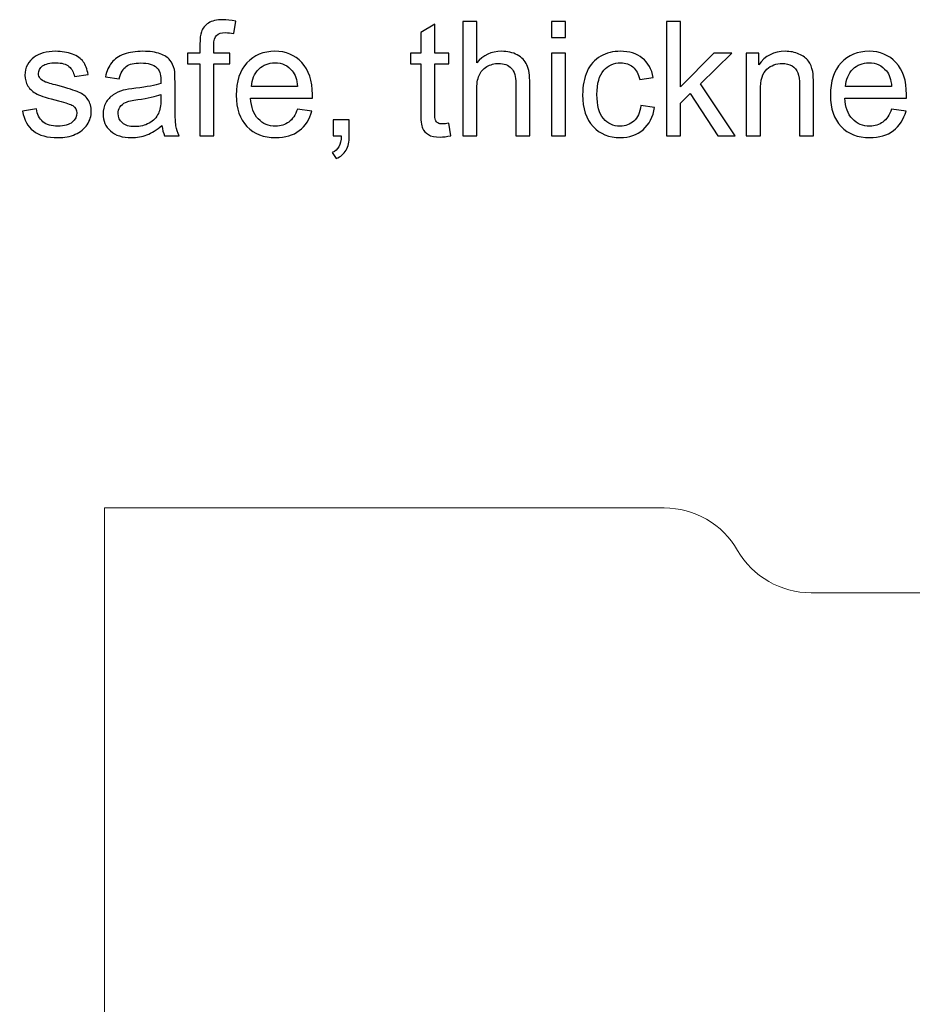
# Model space of a CAD drawing. Header units: millimetres. Extents: x -642 to 704, y -539 to 529.
# Tile 29 of 42: x -112 to -81, y 184 to 219. Entities that reach past the tile are written whole.
import ezdxf

# ---------------------------------------------------------------- set-up
doc = ezdxf.new("R2010")
doc.units = ezdxf.units.MM
doc.header["$MEASUREMENT"] = 0
doc.layers.add('Layer 1', color=7, linetype='Continuous')

msp = doc.modelspace()

# ---------------------------------------------------------------- linework, layer by layer
at = {"layer": 'Layer 1'}
for points, knots in [([(-105.8983, 214.5668), (-105.8983, 214.5668), (-105.8983, 217.1124), (-105.8983, 217.1124), (-105.8983, 217.1124), (-105.8983, 217.1124), (-106.3386, 217.1124), (-106.3386, 217.1124), (-106.3386, 217.1124), (-106.3386, 217.1124), (-106.3386, 217.4963), (-106.3386, 217.4963), (-106.3386, 217.4963), (-106.3386, 217.4963), (-105.8983, 217.4963), (-105.8983, 217.4963), (-105.8983, 217.4963), (-105.8983, 217.4963), (-105.8983, 217.8067), (-105.8983, 217.8067), (-105.8983, 217.8067), (-105.8983, 218.0043), (-105.8814, 218.151), (-105.8475, 218.247), (-105.8475, 218.247), (-105.7967, 218.3712), (-105.7177, 218.4784), (-105.5935, 218.5574), (-105.5935, 218.5574), (-105.475, 218.6364), (-105.3057, 218.676), (-105.0912, 218.676), (-105.0912, 218.676), (-104.9501, 218.676), (-104.7977, 218.659), (-104.6283, 218.6252), (-104.6283, 218.6252), (-104.6283, 218.6252), (-104.7017, 218.1905), (-104.7017, 218.1905), (-104.7017, 218.1905), (-104.8033, 218.2075), (-104.8993, 218.2188), (-104.9952, 218.2188), (-104.9952, 218.2188), (-105.142, 218.2188), (-105.2492, 218.1849), (-105.3113, 218.1228), (-105.3113, 218.1228), (-105.3734, 218.0607), (-105.4073, 217.9422), (-105.4073, 217.7672), (-105.4073, 217.7672), (-105.4073, 217.7672), (-105.4073, 217.4963), (-105.4073, 217.4963), (-105.4073, 217.4963), (-105.4073, 217.4963), (-104.8372, 217.4963), (-104.8372, 217.4963), (-104.8372, 217.4963), (-104.8372, 217.4963), (-104.8372, 217.1124), (-104.8372, 217.1124), (-104.8372, 217.1124), (-104.8372, 217.1124), (-105.4016, 217.1124), (-105.4016, 217.1124), (-105.4016, 217.1124), (-105.4016, 217.1124), (-105.4016, 214.5668), (-105.4016, 214.5668), (-105.4016, 214.5668), (-105.4016, 214.5668), (-105.8983, 214.5668), (-105.8983, 214.5668)], [0, 0, 0, 0, 0.05, 0.05, 0.05, 0.05, 0.1, 0.1, 0.1, 0.1, 0.15, 0.15, 0.15, 0.15, 0.2, 0.2, 0.2, 0.2, 0.25, 0.25, 0.25, 0.25, 0.3, 0.3, 0.3, 0.3, 0.35, 0.35, 0.35, 0.35, 0.4, 0.4, 0.4, 0.4, 0.45, 0.45, 0.45, 0.45, 0.5, 0.5, 0.5, 0.5, 0.55, 0.55, 0.55, 0.55, 0.6, 0.6, 0.6, 0.6, 0.65, 0.65, 0.65, 0.65, 0.7, 0.7, 0.7, 0.7, 0.75, 0.75, 0.75, 0.75, 0.8, 0.8, 0.8, 0.8, 0.85, 0.85, 0.85, 0.85, 0.9, 0.9, 0.9, 0.9, 1, 1, 1, 1]), ([(-97.0929, 215.0127), (-97.0929, 215.0127), (-97.0251, 214.5724), (-97.0251, 214.5724), (-97.0251, 214.5724), (-97.1663, 214.5442), (-97.2904, 214.5273), (-97.3977, 214.5273), (-97.3977, 214.5273), (-97.5783, 214.5273), (-97.7194, 214.5555), (-97.8154, 214.612), (-97.8154, 214.612), (-97.917, 214.6684), (-97.9847, 214.7474), (-98.0242, 214.8377), (-98.0242, 214.8377), (-98.0637, 214.9337), (-98.0863, 215.1256), (-98.0863, 215.4248), (-98.0863, 215.4248), (-98.0863, 215.4248), (-98.0863, 217.1124), (-98.0863, 217.1124), (-98.0863, 217.1124), (-98.0863, 217.1124), (-98.4532, 217.1124), (-98.4532, 217.1124), (-98.4532, 217.1124), (-98.4532, 217.1124), (-98.4532, 217.4963), (-98.4532, 217.4963), (-98.4532, 217.4963), (-98.4532, 217.4963), (-98.0863, 217.4963), (-98.0863, 217.4963), (-98.0863, 217.4963), (-98.0863, 217.4963), (-98.0863, 218.2188), (-98.0863, 218.2188), (-98.0863, 218.2188), (-98.0863, 218.2188), (-97.5896, 218.5179), (-97.5896, 218.5179), (-97.5896, 218.5179), (-97.5896, 218.5179), (-97.5896, 217.4963), (-97.5896, 217.4963), (-97.5896, 217.4963), (-97.5896, 217.4963), (-97.0929, 217.4963), (-97.0929, 217.4963), (-97.0929, 217.4963), (-97.0929, 217.4963), (-97.0929, 217.1124), (-97.0929, 217.1124), (-97.0929, 217.1124), (-97.0929, 217.1124), (-97.5896, 217.1124), (-97.5896, 217.1124), (-97.5896, 217.1124), (-97.5896, 217.1124), (-97.5896, 215.3965), (-97.5896, 215.3965), (-97.5896, 215.3965), (-97.5896, 215.2554), (-97.5783, 215.1651), (-97.5614, 215.1256), (-97.5614, 215.1256), (-97.5444, 215.0804), (-97.5162, 215.0522), (-97.4767, 215.024), (-97.4767, 215.024), (-97.4372, 215.0014), (-97.3807, 214.9901), (-97.3074, 214.9901), (-97.3074, 214.9901), (-97.2566, 214.9901), (-97.1832, 214.9958), (-97.0929, 215.0127)], [0, 0, 0, 0, 0.047619, 0.047619, 0.047619, 0.047619, 0.0952381, 0.0952381, 0.0952381, 0.0952381, 0.1428571, 0.1428571, 0.1428571, 0.1428571, 0.1904762, 0.1904762, 0.1904762, 0.1904762, 0.2380952, 0.2380952, 0.2380952, 0.2380952, 0.2857143, 0.2857143, 0.2857143, 0.2857143, 0.3333333, 0.3333333, 0.3333333, 0.3333333, 0.3809524, 0.3809524, 0.3809524, 0.3809524, 0.4285714, 0.4285714, 0.4285714, 0.4285714, 0.4761905, 0.4761905, 0.4761905, 0.4761905, 0.5238095, 0.5238095, 0.5238095, 0.5238095, 0.5714286, 0.5714286, 0.5714286, 0.5714286, 0.6190476, 0.6190476, 0.6190476, 0.6190476, 0.6666667, 0.6666667, 0.6666667, 0.6666667, 0.7142857, 0.7142857, 0.7142857, 0.7142857, 0.7619048, 0.7619048, 0.7619048, 0.7619048, 0.8095238, 0.8095238, 0.8095238, 0.8095238, 0.8571429, 0.8571429, 0.8571429, 0.8571429, 0.9047619, 0.9047619, 0.9047619, 0.9047619, 1, 1, 1, 1]), ([(-96.6018, 214.5668), (-96.6018, 214.5668), (-96.6018, 218.6082), (-96.6018, 218.6082), (-96.6018, 218.6082), (-96.6018, 218.6082), (-96.1051, 218.6082), (-96.1051, 218.6082), (-96.1051, 218.6082), (-96.1051, 218.6082), (-96.1051, 217.152), (-96.1051, 217.152), (-96.1051, 217.152), (-95.8736, 217.4229), (-95.5858, 217.5584), (-95.2302, 217.5584), (-95.2302, 217.5584), (-95.0157, 217.5584), (-94.8294, 217.5188), (-94.6714, 217.4285), (-94.6714, 217.4285), (-94.5077, 217.3439), (-94.3948, 217.2253), (-94.3271, 217.0786), (-94.3271, 217.0786), (-94.2593, 216.9262), (-94.2255, 216.706), (-94.2255, 216.4238), (-94.2255, 216.4238), (-94.2255, 216.4238), (-94.2255, 214.5668), (-94.2255, 214.5668), (-94.2255, 214.5668), (-94.2255, 214.5668), (-94.7222, 214.5668), (-94.7222, 214.5668), (-94.7222, 214.5668), (-94.7222, 214.5668), (-94.7222, 216.4182), (-94.7222, 216.4182), (-94.7222, 216.4182), (-94.7222, 216.6665), (-94.773, 216.8472), (-94.8802, 216.96), (-94.8802, 216.96), (-94.9875, 217.0729), (-95.1399, 217.1294), (-95.3374, 217.1294), (-95.3374, 217.1294), (-95.4785, 217.1294), (-95.6196, 217.0899), (-95.7495, 217.0165), (-95.7495, 217.0165), (-95.8736, 216.9375), (-95.9696, 216.8359), (-96.0204, 216.706), (-96.0204, 216.706), (-96.0768, 216.5762), (-96.1051, 216.3956), (-96.1051, 216.1642), (-96.1051, 216.1642), (-96.1051, 216.1642), (-96.1051, 214.5668), (-96.1051, 214.5668), (-96.1051, 214.5668), (-96.1051, 214.5668), (-96.6018, 214.5668), (-96.6018, 214.5668)], [0, 0, 0, 0, 0.0555556, 0.0555556, 0.0555556, 0.0555556, 0.1111111, 0.1111111, 0.1111111, 0.1111111, 0.1666667, 0.1666667, 0.1666667, 0.1666667, 0.2222222, 0.2222222, 0.2222222, 0.2222222, 0.2777778, 0.2777778, 0.2777778, 0.2777778, 0.3333333, 0.3333333, 0.3333333, 0.3333333, 0.3888889, 0.3888889, 0.3888889, 0.3888889, 0.4444444, 0.4444444, 0.4444444, 0.4444444, 0.5, 0.5, 0.5, 0.5, 0.5555556, 0.5555556, 0.5555556, 0.5555556, 0.6111111, 0.6111111, 0.6111111, 0.6111111, 0.6666667, 0.6666667, 0.6666667, 0.6666667, 0.7222222, 0.7222222, 0.7222222, 0.7222222, 0.7777778, 0.7777778, 0.7777778, 0.7777778, 0.8333333, 0.8333333, 0.8333333, 0.8333333, 0.8888889, 0.8888889, 0.8888889, 0.8888889, 1, 1, 1, 1]), ([(-93.4635, 218.0438), (-93.4635, 218.0438), (-93.4635, 218.6082), (-93.4635, 218.6082), (-93.4635, 218.6082), (-93.4635, 218.6082), (-92.9668, 218.6082), (-92.9668, 218.6082), (-92.9668, 218.6082), (-92.9668, 218.6082), (-92.9668, 218.0438), (-92.9668, 218.0438), (-92.9668, 218.0438), (-92.9668, 218.0438), (-93.4635, 218.0438), (-93.4635, 218.0438)], [0, 0, 0, 0, 0.2, 0.2, 0.2, 0.2, 0.4, 0.4, 0.4, 0.4, 0.6, 0.6, 0.6, 0.6, 1, 1, 1, 1]), ([(-89.3882, 214.5668), (-89.3882, 214.5668), (-89.3882, 218.6082), (-89.3882, 218.6082), (-89.3882, 218.6082), (-89.3882, 218.6082), (-88.8915, 218.6082), (-88.8915, 218.6082), (-88.8915, 218.6082), (-88.8915, 218.6082), (-88.8915, 216.3053), (-88.8915, 216.3053), (-88.8915, 216.3053), (-88.8915, 216.3053), (-87.7174, 217.4963), (-87.7174, 217.4963), (-87.7174, 217.4963), (-87.7174, 217.4963), (-87.0739, 217.4963), (-87.0739, 217.4963), (-87.0739, 217.4963), (-87.0739, 217.4963), (-88.1915, 216.4069), (-88.1915, 216.4069), (-88.1915, 216.4069), (-88.1915, 216.4069), (-86.9611, 214.5668), (-86.9611, 214.5668), (-86.9611, 214.5668), (-86.9611, 214.5668), (-87.5707, 214.5668), (-87.5707, 214.5668), (-87.5707, 214.5668), (-87.5707, 214.5668), (-88.5471, 216.0626), (-88.5471, 216.0626), (-88.5471, 216.0626), (-88.5471, 216.0626), (-88.8915, 215.7296), (-88.8915, 215.7296), (-88.8915, 215.7296), (-88.8915, 215.7296), (-88.8915, 214.5668), (-88.8915, 214.5668), (-88.8915, 214.5668), (-88.8915, 214.5668), (-89.3882, 214.5668), (-89.3882, 214.5668)], [0, 0, 0, 0, 0.0769231, 0.0769231, 0.0769231, 0.0769231, 0.1538462, 0.1538462, 0.1538462, 0.1538462, 0.2307692, 0.2307692, 0.2307692, 0.2307692, 0.3076923, 0.3076923, 0.3076923, 0.3076923, 0.3846154, 0.3846154, 0.3846154, 0.3846154, 0.4615385, 0.4615385, 0.4615385, 0.4615385, 0.5384615, 0.5384615, 0.5384615, 0.5384615, 0.6153846, 0.6153846, 0.6153846, 0.6153846, 0.6923077, 0.6923077, 0.6923077, 0.6923077, 0.7692308, 0.7692308, 0.7692308, 0.7692308, 0.8461538, 0.8461538, 0.8461538, 0.8461538, 1, 1, 1, 1]), ([(-112.1749, 215.4417), (-112.1749, 215.4417), (-111.6839, 215.5207), (-111.6839, 215.5207), (-111.6839, 215.5207), (-111.6556, 215.3232), (-111.5766, 215.1764), (-111.4524, 215.0692), (-111.4524, 215.0692), (-111.3283, 214.9619), (-111.1476, 214.9111), (-110.9219, 214.9111), (-110.9219, 214.9111), (-110.6961, 214.9111), (-110.5267, 214.9563), (-110.4139, 215.0522), (-110.4139, 215.0522), (-110.3066, 215.1425), (-110.2502, 215.2498), (-110.2502, 215.3796), (-110.2502, 215.3796), (-110.2502, 215.4868), (-110.301, 215.5772), (-110.3969, 215.6392), (-110.3969, 215.6392), (-110.4703, 215.6844), (-110.6396, 215.7408), (-110.9049, 215.8086), (-110.9049, 215.8086), (-111.2718, 215.8989), (-111.5202, 215.9779), (-111.6613, 216.0456), (-111.6613, 216.0456), (-111.8024, 216.1134), (-111.9096, 216.2093), (-111.983, 216.3279), (-111.983, 216.3279), (-112.0507, 216.4408), (-112.0903, 216.5762), (-112.0903, 216.7173), (-112.0903, 216.7173), (-112.0903, 216.8472), (-112.062, 216.9657), (-111.9999, 217.0786), (-111.9999, 217.0786), (-111.9379, 217.1915), (-111.8588, 217.2818), (-111.7572, 217.3552), (-111.7572, 217.3552), (-111.6782, 217.4116), (-111.5766, 217.4624), (-111.4411, 217.5019), (-111.4411, 217.5019), (-111.3057, 217.5414), (-111.1646, 217.5584), (-111.0122, 217.5584), (-111.0122, 217.5584), (-110.7864, 217.5584), (-110.5832, 217.5245), (-110.4082, 217.4568), (-110.4082, 217.4568), (-110.2332, 217.3947), (-110.1091, 217.3044), (-110.0244, 217.1915), (-110.0244, 217.1915), (-109.9454, 217.0786), (-109.8833, 216.9262), (-109.8551, 216.7343), (-109.8551, 216.7343), (-109.8551, 216.7343), (-110.3405, 216.6665), (-110.3405, 216.6665), (-110.3405, 216.6665), (-110.3631, 216.8189), (-110.4251, 216.9375), (-110.5324, 217.0221), (-110.5324, 217.0221), (-110.634, 217.1124), (-110.7864, 217.152), (-110.9783, 217.152), (-110.9783, 217.152), (-111.2041, 217.152), (-111.3678, 217.1124), (-111.4637, 217.0391), (-111.4637, 217.0391), (-111.5597, 216.9657), (-111.6105, 216.8754), (-111.6105, 216.7738), (-111.6105, 216.7738), (-111.6105, 216.7117), (-111.5879, 216.6552), (-111.5484, 216.5988), (-111.5484, 216.5988), (-111.5089, 216.548), (-111.4468, 216.5028), (-111.3621, 216.469), (-111.3621, 216.469), (-111.3113, 216.452), (-111.1646, 216.4069), (-110.9219, 216.3448), (-110.9219, 216.3448), (-110.5719, 216.2488), (-110.3292, 216.1698), (-110.1881, 216.1134), (-110.1881, 216.1134), (-110.047, 216.0513), (-109.9397, 215.9666), (-109.8607, 215.8537), (-109.8607, 215.8537), (-109.7817, 215.7408), (-109.7422, 215.5997), (-109.7422, 215.4304), (-109.7422, 215.4304), (-109.7422, 215.2667), (-109.7873, 215.1087), (-109.8889, 214.9619), (-109.8889, 214.9619), (-109.9849, 214.8152), (-110.1203, 214.7023), (-110.3066, 214.6232), (-110.3066, 214.6232), (-110.4872, 214.5442), (-110.6904, 214.5047), (-110.9219, 214.5047), (-110.9219, 214.5047), (-111.3, 214.5047), (-111.5935, 214.5837), (-111.7911, 214.7418), (-111.7911, 214.7418), (-111.9943, 214.8998), (-112.1185, 215.1312), (-112.1749, 215.4417)], [0, 0, 0, 0, 0.0294118, 0.0294118, 0.0294118, 0.0294118, 0.0588235, 0.0588235, 0.0588235, 0.0588235, 0.0882353, 0.0882353, 0.0882353, 0.0882353, 0.1176471, 0.1176471, 0.1176471, 0.1176471, 0.1470588, 0.1470588, 0.1470588, 0.1470588, 0.1764706, 0.1764706, 0.1764706, 0.1764706, 0.2058824, 0.2058824, 0.2058824, 0.2058824, 0.2352941, 0.2352941, 0.2352941, 0.2352941, 0.2647059, 0.2647059, 0.2647059, 0.2647059, 0.2941176, 0.2941176, 0.2941176, 0.2941176, 0.3235294, 0.3235294, 0.3235294, 0.3235294, 0.3529412, 0.3529412, 0.3529412, 0.3529412, 0.3823529, 0.3823529, 0.3823529, 0.3823529, 0.4117647, 0.4117647, 0.4117647, 0.4117647, 0.4411765, 0.4411765, 0.4411765, 0.4411765, 0.4705882, 0.4705882, 0.4705882, 0.4705882, 0.5, 0.5, 0.5, 0.5, 0.5294118, 0.5294118, 0.5294118, 0.5294118, 0.5588235, 0.5588235, 0.5588235, 0.5588235, 0.5882353, 0.5882353, 0.5882353, 0.5882353, 0.6176471, 0.6176471, 0.6176471, 0.6176471, 0.6470588, 0.6470588, 0.6470588, 0.6470588, 0.6764706, 0.6764706, 0.6764706, 0.6764706, 0.7058824, 0.7058824, 0.7058824, 0.7058824, 0.7352941, 0.7352941, 0.7352941, 0.7352941, 0.7647059, 0.7647059, 0.7647059, 0.7647059, 0.7941176, 0.7941176, 0.7941176, 0.7941176, 0.8235294, 0.8235294, 0.8235294, 0.8235294, 0.8529412, 0.8529412, 0.8529412, 0.8529412, 0.8823529, 0.8823529, 0.8823529, 0.8823529, 0.9117647, 0.9117647, 0.9117647, 0.9117647, 0.9411765, 0.9411765, 0.9411765, 0.9411765, 1, 1, 1, 1]), ([(-107.2417, 214.9337), (-107.428, 214.7756), (-107.6029, 214.6684), (-107.7723, 214.6007), (-107.7723, 214.6007), (-107.9416, 214.5386), (-108.1279, 214.5047), (-108.3198, 214.5047), (-108.3198, 214.5047), (-108.6415, 214.5047), (-108.8899, 214.5837), (-109.0649, 214.7418), (-109.0649, 214.7418), (-109.2398, 214.8942), (-109.3245, 215.0974), (-109.3245, 215.3401), (-109.3245, 215.3401), (-109.3245, 215.4812), (-109.2906, 215.6167), (-109.2285, 215.7352), (-109.2285, 215.7352), (-109.1608, 215.8537), (-109.0761, 215.944), (-108.9689, 216.0174), (-108.9689, 216.0174), (-108.8617, 216.0908), (-108.7431, 216.1416), (-108.6133, 216.1811), (-108.6133, 216.1811), (-108.5117, 216.2037), (-108.3649, 216.2319), (-108.1674, 216.2545), (-108.1674, 216.2545), (-107.7666, 216.2996), (-107.4731, 216.3561), (-107.2812, 216.4238), (-107.2812, 216.4238), (-107.2812, 216.4916), (-107.2812, 216.5367), (-107.2812, 216.5536), (-107.2812, 216.5536), (-107.2812, 216.7568), (-107.3264, 216.898), (-107.4223, 216.977), (-107.4223, 216.977), (-107.5465, 217.0899), (-107.7384, 217.1463), (-107.9868, 217.1463), (-107.9868, 217.1463), (-108.2238, 217.1463), (-108.3932, 217.1068), (-108.5061, 217.0221), (-108.5061, 217.0221), (-108.6189, 216.9431), (-108.698, 216.7964), (-108.7544, 216.5875), (-108.7544, 216.5875), (-108.7544, 216.5875), (-109.2398, 216.6552), (-109.2398, 216.6552), (-109.2398, 216.6552), (-109.1947, 216.8641), (-109.1213, 217.0334), (-109.0197, 217.1576), (-109.0197, 217.1576), (-108.9181, 217.2874), (-108.7713, 217.3834), (-108.5794, 217.4568), (-108.5794, 217.4568), (-108.3875, 217.5245), (-108.1674, 217.5584), (-107.9134, 217.5584), (-107.9134, 217.5584), (-107.665, 217.5584), (-107.4618, 217.5301), (-107.3038, 217.468), (-107.3038, 217.468), (-107.1457, 217.4116), (-107.0329, 217.3382), (-106.9595, 217.2479), (-106.9595, 217.2479), (-106.8861, 217.1576), (-106.8353, 217.0447), (-106.8014, 216.9092), (-106.8014, 216.9092), (-106.7845, 216.8246), (-106.7789, 216.6722), (-106.7789, 216.452), (-106.7789, 216.452), (-106.7789, 216.452), (-106.7789, 215.7973), (-106.7789, 215.7973), (-106.7789, 215.7973), (-106.7789, 215.3344), (-106.7676, 215.0466), (-106.745, 214.9224), (-106.745, 214.9224), (-106.7281, 214.7982), (-106.6885, 214.6797), (-106.6265, 214.5668), (-106.6265, 214.5668), (-106.6265, 214.5668), (-107.1457, 214.5668), (-107.1457, 214.5668), (-107.1457, 214.5668), (-107.1965, 214.674), (-107.2248, 214.7926), (-107.2417, 214.9337)], [0, 0, 0, 0, 0.0357143, 0.0357143, 0.0357143, 0.0357143, 0.0714286, 0.0714286, 0.0714286, 0.0714286, 0.1071429, 0.1071429, 0.1071429, 0.1071429, 0.1428571, 0.1428571, 0.1428571, 0.1428571, 0.1785714, 0.1785714, 0.1785714, 0.1785714, 0.2142857, 0.2142857, 0.2142857, 0.2142857, 0.25, 0.25, 0.25, 0.25, 0.2857143, 0.2857143, 0.2857143, 0.2857143, 0.3214286, 0.3214286, 0.3214286, 0.3214286, 0.3571429, 0.3571429, 0.3571429, 0.3571429, 0.3928571, 0.3928571, 0.3928571, 0.3928571, 0.4285714, 0.4285714, 0.4285714, 0.4285714, 0.4642857, 0.4642857, 0.4642857, 0.4642857, 0.5, 0.5, 0.5, 0.5, 0.5357143, 0.5357143, 0.5357143, 0.5357143, 0.5714286, 0.5714286, 0.5714286, 0.5714286, 0.6071429, 0.6071429, 0.6071429, 0.6071429, 0.6428571, 0.6428571, 0.6428571, 0.6428571, 0.6785714, 0.6785714, 0.6785714, 0.6785714, 0.7142857, 0.7142857, 0.7142857, 0.7142857, 0.75, 0.75, 0.75, 0.75, 0.7857143, 0.7857143, 0.7857143, 0.7857143, 0.8214286, 0.8214286, 0.8214286, 0.8214286, 0.8571429, 0.8571429, 0.8571429, 0.8571429, 0.8928571, 0.8928571, 0.8928571, 0.8928571, 0.9285714, 0.9285714, 0.9285714, 0.9285714, 1, 1, 1, 1]), ([(-102.4495, 215.5151), (-102.4495, 215.5151), (-101.9359, 215.4473), (-101.9359, 215.4473), (-101.9359, 215.4473), (-102.0149, 215.1482), (-102.1673, 214.9168), (-102.3818, 214.7531), (-102.3818, 214.7531), (-102.6019, 214.5894), (-102.8785, 214.5047), (-103.2172, 214.5047), (-103.2172, 214.5047), (-103.6462, 214.5047), (-103.9848, 214.6345), (-104.2332, 214.8998), (-104.2332, 214.8998), (-104.4872, 215.1651), (-104.6114, 215.532), (-104.6114, 216.0061), (-104.6114, 216.0061), (-104.6114, 216.4972), (-104.4872, 216.881), (-104.2332, 217.152), (-104.2332, 217.152), (-103.9792, 217.4229), (-103.6518, 217.5584), (-103.2454, 217.5584), (-103.2454, 217.5584), (-102.8559, 217.5584), (-102.5398, 217.4285), (-102.2915, 217.1576), (-102.2915, 217.1576), (-102.0431, 216.8923), (-101.919, 216.5198), (-101.919, 216.0344), (-101.919, 216.0344), (-101.919, 216.0061), (-101.919, 215.961), (-101.919, 215.9045), (-101.919, 215.9045), (-101.919, 215.9045), (-104.1034, 215.9045), (-104.1034, 215.9045), (-104.1034, 215.9045), (-104.0864, 215.5828), (-103.9961, 215.3401), (-103.8324, 215.1651), (-103.8324, 215.1651), (-103.6687, 214.9958), (-103.4655, 214.9111), (-103.2172, 214.9111), (-103.2172, 214.9111), (-103.0366, 214.9111), (-102.8842, 214.9619), (-102.7543, 215.0579), (-102.7543, 215.0579), (-102.6245, 215.1538), (-102.5229, 215.3062), (-102.4495, 215.5151)], [0, 0, 0, 0, 0.0625, 0.0625, 0.0625, 0.0625, 0.125, 0.125, 0.125, 0.125, 0.1875, 0.1875, 0.1875, 0.1875, 0.25, 0.25, 0.25, 0.25, 0.3125, 0.3125, 0.3125, 0.3125, 0.375, 0.375, 0.375, 0.375, 0.4375, 0.4375, 0.4375, 0.4375, 0.5, 0.5, 0.5, 0.5, 0.5625, 0.5625, 0.5625, 0.5625, 0.625, 0.625, 0.625, 0.625, 0.6875, 0.6875, 0.6875, 0.6875, 0.75, 0.75, 0.75, 0.75, 0.8125, 0.8125, 0.8125, 0.8125, 0.875, 0.875, 0.875, 0.875, 1, 1, 1, 1]), ([(-93.4635, 214.5668), (-93.4635, 214.5668), (-93.4635, 217.4963), (-93.4635, 217.4963), (-93.4635, 217.4963), (-93.4635, 217.4963), (-92.9668, 217.4963), (-92.9668, 217.4963), (-92.9668, 217.4963), (-92.9668, 217.4963), (-92.9668, 214.5668), (-92.9668, 214.5668), (-92.9668, 214.5668), (-92.9668, 214.5668), (-93.4635, 214.5668), (-93.4635, 214.5668)], [0, 0, 0, 0, 0.2, 0.2, 0.2, 0.2, 0.4, 0.4, 0.4, 0.4, 0.6, 0.6, 0.6, 0.6, 1, 1, 1, 1]), ([(-90.2969, 215.6392), (-90.2969, 215.6392), (-89.8115, 215.5715), (-89.8115, 215.5715), (-89.8115, 215.5715), (-89.8623, 215.2385), (-89.9977, 214.9788), (-90.2179, 214.7869), (-90.2179, 214.7869), (-90.438, 214.6007), (-90.7089, 214.5047), (-91.025, 214.5047), (-91.025, 214.5047), (-91.4258, 214.5047), (-91.7475, 214.6345), (-91.9902, 214.8998), (-91.9902, 214.8998), (-92.2329, 215.1595), (-92.3571, 215.532), (-92.3571, 216.0231), (-92.3571, 216.0231), (-92.3571, 216.3392), (-92.3063, 216.6101), (-92.1991, 216.8472), (-92.1991, 216.8472), (-92.0975, 217.0842), (-91.9338, 217.2648), (-91.7193, 217.3834), (-91.7193, 217.3834), (-91.5105, 217.5019), (-91.2734, 217.5584), (-91.025, 217.5584), (-91.025, 217.5584), (-90.7089, 217.5584), (-90.4437, 217.4793), (-90.2461, 217.3156), (-90.2461, 217.3156), (-90.0429, 217.1576), (-89.9131, 216.9262), (-89.8566, 216.6327), (-89.8566, 216.6327), (-89.8566, 216.6327), (-90.3364, 216.5593), (-90.3364, 216.5593), (-90.3364, 216.5593), (-90.3816, 216.7568), (-90.4606, 216.9036), (-90.5791, 217.0052), (-90.5791, 217.0052), (-90.6977, 217.1012), (-90.8388, 217.152), (-91.0025, 217.152), (-91.0025, 217.152), (-91.2565, 217.152), (-91.4597, 217.0616), (-91.6121, 216.8867), (-91.6121, 216.8867), (-91.7701, 216.706), (-91.8491, 216.4238), (-91.8491, 216.0344), (-91.8491, 216.0344), (-91.8491, 215.6392), (-91.7757, 215.357), (-91.6233, 215.1764), (-91.6233, 215.1764), (-91.4709, 215.0014), (-91.2734, 214.9111), (-91.0307, 214.9111), (-91.0307, 214.9111), (-90.8388, 214.9111), (-90.6751, 214.9732), (-90.5453, 215.0917), (-90.5453, 215.0917), (-90.4154, 215.2103), (-90.3308, 215.3909), (-90.2969, 215.6392)], [0, 0, 0, 0, 0.05, 0.05, 0.05, 0.05, 0.1, 0.1, 0.1, 0.1, 0.15, 0.15, 0.15, 0.15, 0.2, 0.2, 0.2, 0.2, 0.25, 0.25, 0.25, 0.25, 0.3, 0.3, 0.3, 0.3, 0.35, 0.35, 0.35, 0.35, 0.4, 0.4, 0.4, 0.4, 0.45, 0.45, 0.45, 0.45, 0.5, 0.5, 0.5, 0.5, 0.55, 0.55, 0.55, 0.55, 0.6, 0.6, 0.6, 0.6, 0.65, 0.65, 0.65, 0.65, 0.7, 0.7, 0.7, 0.7, 0.75, 0.75, 0.75, 0.75, 0.8, 0.8, 0.8, 0.8, 0.85, 0.85, 0.85, 0.85, 0.9, 0.9, 0.9, 0.9, 1, 1, 1, 1]), ([(-86.566, 214.5668), (-86.566, 214.5668), (-86.566, 217.4963), (-86.566, 217.4963), (-86.566, 217.4963), (-86.566, 217.4963), (-86.1201, 217.4963), (-86.1201, 217.4963), (-86.1201, 217.4963), (-86.1201, 217.4963), (-86.1201, 217.0786), (-86.1201, 217.0786), (-86.1201, 217.0786), (-85.9056, 217.4003), (-85.5951, 217.5584), (-85.1887, 217.5584), (-85.1887, 217.5584), (-85.0137, 217.5584), (-84.8501, 217.5245), (-84.7033, 217.4624), (-84.7033, 217.4624), (-84.5565, 217.4003), (-84.4437, 217.3156), (-84.3703, 217.214), (-84.3703, 217.214), (-84.2969, 217.1124), (-84.2461, 216.9883), (-84.2179, 216.8472), (-84.2179, 216.8472), (-84.2009, 216.7568), (-84.1897, 216.5932), (-84.1897, 216.3674), (-84.1897, 216.3674), (-84.1897, 216.3674), (-84.1897, 214.5668), (-84.1897, 214.5668), (-84.1897, 214.5668), (-84.1897, 214.5668), (-84.6864, 214.5668), (-84.6864, 214.5668), (-84.6864, 214.5668), (-84.6864, 214.5668), (-84.6864, 216.3448), (-84.6864, 216.3448), (-84.6864, 216.3448), (-84.6864, 216.548), (-84.7033, 216.7004), (-84.7428, 216.802), (-84.7428, 216.802), (-84.7823, 216.898), (-84.8501, 216.9826), (-84.946, 217.0391), (-84.946, 217.0391), (-85.0476, 217.1012), (-85.1605, 217.1294), (-85.296, 217.1294), (-85.296, 217.1294), (-85.5048, 217.1294), (-85.6854, 217.0616), (-85.8378, 216.9262), (-85.8378, 216.9262), (-85.9902, 216.7964), (-86.0693, 216.5424), (-86.0693, 216.1642), (-86.0693, 216.1642), (-86.0693, 216.1642), (-86.0693, 214.5668), (-86.0693, 214.5668), (-86.0693, 214.5668), (-86.0693, 214.5668), (-86.566, 214.5668), (-86.566, 214.5668)], [0, 0, 0, 0, 0.0526316, 0.0526316, 0.0526316, 0.0526316, 0.1052632, 0.1052632, 0.1052632, 0.1052632, 0.1578947, 0.1578947, 0.1578947, 0.1578947, 0.2105263, 0.2105263, 0.2105263, 0.2105263, 0.2631579, 0.2631579, 0.2631579, 0.2631579, 0.3157895, 0.3157895, 0.3157895, 0.3157895, 0.3684211, 0.3684211, 0.3684211, 0.3684211, 0.4210526, 0.4210526, 0.4210526, 0.4210526, 0.4736842, 0.4736842, 0.4736842, 0.4736842, 0.5263158, 0.5263158, 0.5263158, 0.5263158, 0.5789474, 0.5789474, 0.5789474, 0.5789474, 0.6315789, 0.6315789, 0.6315789, 0.6315789, 0.6842105, 0.6842105, 0.6842105, 0.6842105, 0.7368421, 0.7368421, 0.7368421, 0.7368421, 0.7894737, 0.7894737, 0.7894737, 0.7894737, 0.8421053, 0.8421053, 0.8421053, 0.8421053, 0.8947368, 0.8947368, 0.8947368, 0.8947368, 1, 1, 1, 1]), ([(-81.4295, 215.5151), (-81.4295, 215.5151), (-80.9159, 215.4473), (-80.9159, 215.4473), (-80.9159, 215.4473), (-80.9949, 215.1482), (-81.1473, 214.9168), (-81.3618, 214.7531), (-81.3618, 214.7531), (-81.5819, 214.5894), (-81.8585, 214.5047), (-82.1972, 214.5047), (-82.1972, 214.5047), (-82.6262, 214.5047), (-82.9648, 214.6345), (-83.2132, 214.8998), (-83.2132, 214.8998), (-83.4672, 215.1651), (-83.5914, 215.532), (-83.5914, 216.0061), (-83.5914, 216.0061), (-83.5914, 216.4972), (-83.4672, 216.881), (-83.2132, 217.152), (-83.2132, 217.152), (-82.9592, 217.4229), (-82.6318, 217.5584), (-82.2254, 217.5584), (-82.2254, 217.5584), (-81.8359, 217.5584), (-81.5198, 217.4285), (-81.2715, 217.1576), (-81.2715, 217.1576), (-81.0231, 216.8923), (-80.899, 216.5198), (-80.899, 216.0344), (-80.899, 216.0344), (-80.899, 216.0061), (-80.899, 215.961), (-80.899, 215.9045), (-80.899, 215.9045), (-80.899, 215.9045), (-83.0834, 215.9045), (-83.0834, 215.9045), (-83.0834, 215.9045), (-83.0664, 215.5828), (-82.9761, 215.3401), (-82.8124, 215.1651), (-82.8124, 215.1651), (-82.6487, 214.9958), (-82.4455, 214.9111), (-82.1972, 214.9111), (-82.1972, 214.9111), (-82.0166, 214.9111), (-81.8642, 214.9619), (-81.7343, 215.0579), (-81.7343, 215.0579), (-81.6045, 215.1538), (-81.5029, 215.3062), (-81.4295, 215.5151)], [0, 0, 0, 0, 0.0625, 0.0625, 0.0625, 0.0625, 0.125, 0.125, 0.125, 0.125, 0.1875, 0.1875, 0.1875, 0.1875, 0.25, 0.25, 0.25, 0.25, 0.3125, 0.3125, 0.3125, 0.3125, 0.375, 0.375, 0.375, 0.375, 0.4375, 0.4375, 0.4375, 0.4375, 0.5, 0.5, 0.5, 0.5, 0.5625, 0.5625, 0.5625, 0.5625, 0.625, 0.625, 0.625, 0.625, 0.6875, 0.6875, 0.6875, 0.6875, 0.75, 0.75, 0.75, 0.75, 0.8125, 0.8125, 0.8125, 0.8125, 0.875, 0.875, 0.875, 0.875, 1, 1, 1, 1]), ([(-104.0751, 216.3109), (-104.0751, 216.3109), (-102.4439, 216.3109), (-102.4439, 216.3109), (-102.4439, 216.3109), (-102.4665, 216.5593), (-102.5286, 216.7399), (-102.6302, 216.8641), (-102.6302, 216.8641), (-102.7882, 217.056), (-102.9914, 217.152), (-103.2454, 217.152), (-103.2454, 217.152), (-103.4712, 217.152), (-103.6631, 217.0786), (-103.8155, 216.9262), (-103.8155, 216.9262), (-103.9735, 216.7738), (-104.0582, 216.5649), (-104.0751, 216.3109)], [0, 0, 0, 0, 0.1666667, 0.1666667, 0.1666667, 0.1666667, 0.3333333, 0.3333333, 0.3333333, 0.3333333, 0.5, 0.5, 0.5, 0.5, 0.6666667, 0.6666667, 0.6666667, 0.6666667, 1, 1, 1, 1]), ([(-83.0551, 216.3109), (-83.0551, 216.3109), (-81.4239, 216.3109), (-81.4239, 216.3109), (-81.4239, 216.3109), (-81.4465, 216.5593), (-81.5086, 216.7399), (-81.6102, 216.8641), (-81.6102, 216.8641), (-81.7682, 217.056), (-81.9714, 217.152), (-82.2254, 217.152), (-82.2254, 217.152), (-82.4512, 217.152), (-82.6431, 217.0786), (-82.7955, 216.9262), (-82.7955, 216.9262), (-82.9535, 216.7738), (-83.0382, 216.5649), (-83.0551, 216.3109)], [0, 0, 0, 0, 0.1666667, 0.1666667, 0.1666667, 0.1666667, 0.3333333, 0.3333333, 0.3333333, 0.3333333, 0.5, 0.5, 0.5, 0.5, 0.6666667, 0.6666667, 0.6666667, 0.6666667, 1, 1, 1, 1]), ([(-107.2812, 216.0344), (-107.4618, 215.961), (-107.7328, 215.8989), (-108.094, 215.8481), (-108.094, 215.8481), (-108.2972, 215.8199), (-108.444, 215.786), (-108.5286, 215.7521), (-108.5286, 215.7521), (-108.6133, 215.7126), (-108.6754, 215.6618), (-108.7262, 215.5884), (-108.7262, 215.5884), (-108.7713, 215.5207), (-108.7939, 215.4417), (-108.7939, 215.357), (-108.7939, 215.357), (-108.7939, 215.2216), (-108.7431, 215.1143), (-108.6415, 215.024), (-108.6415, 215.024), (-108.5399, 214.9393), (-108.3932, 214.8942), (-108.2013, 214.8942), (-108.2013, 214.8942), (-108.0093, 214.8942), (-107.84, 214.9337), (-107.6933, 215.0184), (-107.6933, 215.0184), (-107.5409, 215.103), (-107.4336, 215.2159), (-107.3659, 215.3627), (-107.3659, 215.3627), (-107.3094, 215.4699), (-107.2812, 215.6392), (-107.2812, 215.8537), (-107.2812, 215.8537), (-107.2812, 215.8537), (-107.2812, 216.0344), (-107.2812, 216.0344)], [0, 0, 0, 0, 0.0909091, 0.0909091, 0.0909091, 0.0909091, 0.1818182, 0.1818182, 0.1818182, 0.1818182, 0.2727273, 0.2727273, 0.2727273, 0.2727273, 0.3636364, 0.3636364, 0.3636364, 0.3636364, 0.4545455, 0.4545455, 0.4545455, 0.4545455, 0.5454545, 0.5454545, 0.5454545, 0.5454545, 0.6363636, 0.6363636, 0.6363636, 0.6363636, 0.7272727, 0.7272727, 0.7272727, 0.7272727, 0.8181818, 0.8181818, 0.8181818, 0.8181818, 1, 1, 1, 1]), ([(-101.1795, 214.5668), (-101.1795, 214.5668), (-101.1795, 215.1312), (-101.1795, 215.1312), (-101.1795, 215.1312), (-101.1795, 215.1312), (-100.6151, 215.1312), (-100.6151, 215.1312), (-100.6151, 215.1312), (-100.6151, 215.1312), (-100.6151, 214.5668), (-100.6151, 214.5668), (-100.6151, 214.5668), (-100.6151, 214.358), (-100.649, 214.1886), (-100.728, 214.0644), (-100.728, 214.0644), (-100.8014, 213.9346), (-100.9143, 213.833), (-101.0779, 213.7653), (-101.0779, 213.7653), (-101.0779, 213.7653), (-101.2134, 213.9798), (-101.2134, 213.9798), (-101.2134, 213.9798), (-101.1062, 214.0249), (-101.0328, 214.0927), (-100.982, 214.183), (-100.982, 214.183), (-100.9312, 214.2733), (-100.903, 214.3975), (-100.8973, 214.5668), (-100.8973, 214.5668), (-100.8973, 214.5668), (-101.1795, 214.5668), (-101.1795, 214.5668)], [0, 0, 0, 0, 0.1, 0.1, 0.1, 0.1, 0.2, 0.2, 0.2, 0.2, 0.3, 0.3, 0.3, 0.3, 0.4, 0.4, 0.4, 0.4, 0.5, 0.5, 0.5, 0.5, 0.6, 0.6, 0.6, 0.6, 0.7, 0.7, 0.7, 0.7, 0.8, 0.8, 0.8, 0.8, 1, 1, 1, 1])]:
    msp.add_open_spline(points, degree=3, knots=knots, dxfattribs=at)
at = {"layer": 'Layer 1', "color": 1, "lineweight": 9}
msp.add_open_spline([(-11.2768, 199.9105), (-10.7413, 200.8385), (-9.7502, 201.4103), (-8.6787, 201.4105), (-8.6787, 201.4105), (-8.6787, 201.4105), (11.1251, 201.4105), (11.1251, 201.4105), (11.1251, 201.4105), (11.1251, 201.4105), (11.1251, 181.6605), (11.1251, 181.6605), (11.1251, 181.6605), (11.1251, 181.6605), (14.1251, 181.6605), (14.1251, 181.6605), (14.1251, 181.6605), (14.1251, 181.6605), (14.1251, 158.1605), (14.1251, 158.1605), (14.1251, 158.1605), (14.1251, 158.1605), (11.1251, 158.1605), (11.1251, 158.1605), (11.1251, 158.1605), (11.1251, 158.1605), (11.1251, 122.6605), (11.1251, 122.6605), (11.1251, 122.6605), (11.1251, 122.6605), (14.1251, 122.6605), (14.1251, 122.6605), (14.1251, 122.6605), (14.1251, 122.6605), (14.1251, 99.1605), (14.1251, 99.1605), (14.1251, 99.1605), (14.1251, 99.1605), (11.1251, 99.1605), (11.1251, 99.1605), (11.1251, 99.1605), (11.1251, 99.1605), (11.1251, 79.4105), (11.1251, 79.4105), (11.1251, 79.4105), (11.1251, 79.4105), (-0.1249, 79.4105), (-0.1249, 79.4105), (-0.1249, 79.4105), (-1.7817, 79.41), (-3.1244, 80.7538), (-3.1249, 82.4105), (-3.1249, 82.4105), (-3.1249, 82.4105), (-3.1249, 87.4105), (-3.1249, 87.4105), (-3.1249, 87.4105), (-3.1249, 87.4105), (-31.6249, 87.4105), (-31.6249, 87.4105), (-31.6249, 87.4105), (-31.6249, 87.4105), (-31.6249, 84.4105), (-31.6249, 84.4105), (-31.6249, 84.4105), (-31.6249, 84.4105), (-66.5249, 84.4105), (-66.5249, 84.4105), (-66.5249, 84.4105), (-66.5249, 84.4105), (-66.5249, 87.4105), (-66.5249, 87.4105), (-66.5249, 87.4105), (-66.5249, 87.4105), (-95.0249, 87.4105), (-95.0249, 87.4105), (-95.0249, 87.4105), (-95.0249, 87.4105), (-95.0249, 82.4105), (-95.0249, 82.4105), (-95.0249, 82.4105), (-95.0244, 80.7537), (-96.3682, 79.411), (-98.0249, 79.4105), (-98.0249, 79.4105), (-98.0249, 79.4105), (-109.2749, 79.4105), (-109.2749, 79.4105), (-109.2749, 79.4105), (-109.2749, 79.4105), (-109.2749, 99.1605), (-109.2749, 99.1605), (-109.2749, 99.1605), (-109.2749, 99.1605), (-112.2749, 99.1605), (-112.2749, 99.1605), (-112.2749, 99.1605), (-112.2749, 99.1605), (-112.2749, 122.6605), (-112.2749, 122.6605), (-112.2749, 122.6605), (-112.2749, 122.6605), (-109.2749, 122.6605), (-109.2749, 122.6605), (-109.2749, 122.6605), (-109.2749, 122.6605), (-109.2749, 158.1605), (-109.2749, 158.1605), (-109.2749, 158.1605), (-109.2749, 158.1605), (-112.2749, 158.1605), (-112.2749, 158.1605), (-112.2749, 158.1605), (-112.2749, 158.1605), (-112.2749, 181.6605), (-112.2749, 181.6605), (-112.2749, 181.6605), (-112.2749, 181.6605), (-109.2749, 181.6605), (-109.2749, 181.6605), (-109.2749, 181.6605), (-109.2749, 181.6605), (-109.2749, 201.4105), (-109.2749, 201.4105), (-109.2749, 201.4105), (-109.2749, 201.4105), (-89.4711, 201.4105), (-89.4711, 201.4105), (-89.4711, 201.4105), (-88.3996, 201.4107), (-87.4089, 200.8383), (-86.873, 199.9105), (-86.873, 199.9105), (-86.3367, 198.9821), (-85.3471, 198.4103), (-84.2749, 198.4105), (-84.2749, 198.4105), (-84.2749, 198.4105), (-13.8749, 198.4105), (-13.8749, 198.4105), (-13.8749, 198.4105), (-12.8027, 198.4107), (-11.8127, 198.9818), (-11.2768, 199.9105)], degree=3, knots=[0, 0, 0, 0, 0.027027, 0.027027, 0.027027, 0.027027, 0.0540541, 0.0540541, 0.0540541, 0.0540541, 0.0810811, 0.0810811, 0.0810811, 0.0810811, 0.1081081, 0.1081081, 0.1081081, 0.1081081, 0.1351351, 0.1351351, 0.1351351, 0.1351351, 0.1621622, 0.1621622, 0.1621622, 0.1621622, 0.1891892, 0.1891892, 0.1891892, 0.1891892, 0.2162162, 0.2162162, 0.2162162, 0.2162162, 0.2432432, 0.2432432, 0.2432432, 0.2432432, 0.2702703, 0.2702703, 0.2702703, 0.2702703, 0.2972973, 0.2972973, 0.2972973, 0.2972973, 0.3243243, 0.3243243, 0.3243243, 0.3243243, 0.3513514, 0.3513514, 0.3513514, 0.3513514, 0.3783784, 0.3783784, 0.3783784, 0.3783784, 0.4054054, 0.4054054, 0.4054054, 0.4054054, 0.4324324, 0.4324324, 0.4324324, 0.4324324, 0.4594595, 0.4594595, 0.4594595, 0.4594595, 0.4864865, 0.4864865, 0.4864865, 0.4864865, 0.5135135, 0.5135135, 0.5135135, 0.5135135, 0.5405405, 0.5405405, 0.5405405, 0.5405405, 0.5675676, 0.5675676, 0.5675676, 0.5675676, 0.5945946, 0.5945946, 0.5945946, 0.5945946, 0.6216216, 0.6216216, 0.6216216, 0.6216216, 0.6486486, 0.6486486, 0.6486486, 0.6486486, 0.6756757, 0.6756757, 0.6756757, 0.6756757, 0.7027027, 0.7027027, 0.7027027, 0.7027027, 0.7297297, 0.7297297, 0.7297297, 0.7297297, 0.7567568, 0.7567568, 0.7567568, 0.7567568, 0.7837838, 0.7837838, 0.7837838, 0.7837838, 0.8108108, 0.8108108, 0.8108108, 0.8108108, 0.8378378, 0.8378378, 0.8378378, 0.8378378, 0.8648649, 0.8648649, 0.8648649, 0.8648649, 0.8918919, 0.8918919, 0.8918919, 0.8918919, 0.9189189, 0.9189189, 0.9189189, 0.9189189, 0.9459459, 0.9459459, 0.9459459, 0.9459459, 1, 1, 1, 1], dxfattribs=at)

doc.saveas('drawing.dxf')
